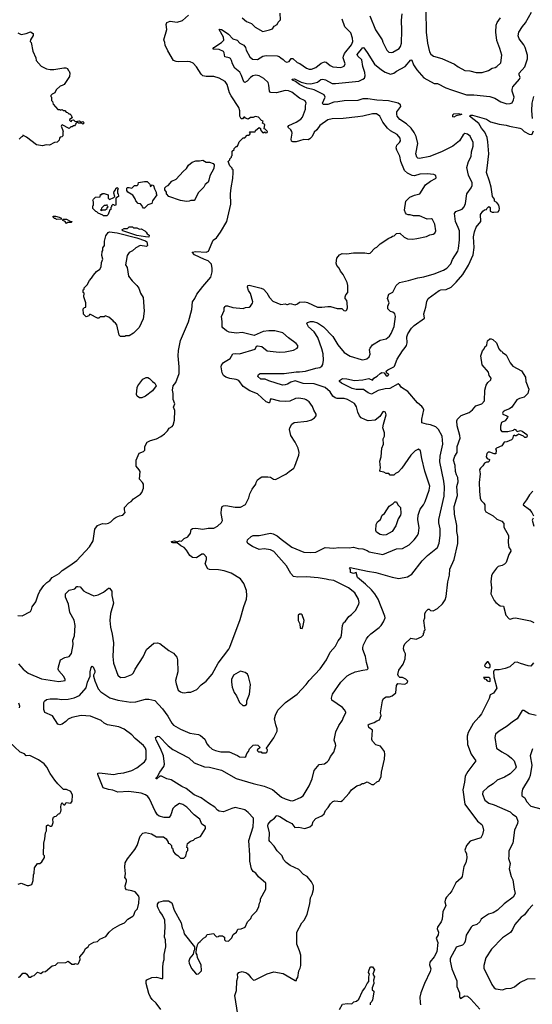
# Model space of a CAD drawing. Extents: x 1863118 to 1989590, y 394482 to 532474.
# Tile 57 of 215: x 1892978 to 1898962, y 450702 to 462200. Entities that reach past the tile are written whole.
import ezdxf

# ---------------------------------------------------------------- set-up
doc = ezdxf.new("R2010")
doc.units = 0

msp = doc.modelspace()

# ---------------------------------------------------------------- linework, layer by layer
at = {"layer": '0CON20XD'}
for points in [[(1893293, 455627), (1893328, 455652), (1893358, 455685), (1893437, 455733), (1893475, 455769), (1893565, 455825), (1893645, 455886), (1893792, 456045), (1893836, 456115), (1893855, 456250), (1893888, 456295), (1893945, 456318), (1893985, 456312), (1894015, 456322), (1894043, 456337), (1894080, 456375), (1894105, 456390), (1894143, 456407), (1894180, 456415), (1894210, 456445), (1894200, 456475), (1894200, 456505), (1894251, 456559), (1894280, 456575), (1894307, 456603), (1894389, 456661), (1894405, 456680), (1894422, 456728), (1894422, 456775), (1894412, 456795), (1894378, 456835), (1894383, 456925), (1894373, 456945), (1894338, 456985), (1894338, 457055), (1894371, 457139), (1894424, 457156), (1894435, 457168), (1894440, 457175), (1894440, 457215), (1894467, 457265), (1894505, 457287), (1894575, 457307), (1894625, 457332), (1894670, 457365), (1894705, 457400), (1894721, 457429), (1894759, 457451), (1894768, 457465), (1894786, 457525), (1894788, 457635), (1894772, 457675), (1894788, 457715), (1894768, 457765), (1894768, 457835), (1894760, 457875), (1894768, 457925), (1894802, 457965), (1894841, 458069), (1894841, 458145), (1894828, 458275), (1894832, 458338), (1894856, 458455), (1894950, 458670), (1894988, 458815), (1894997, 458905), (1895023, 458945), (1895044, 458995), (1895114, 459085), (1895210, 459195), (1895226, 459255), (1895226, 459296), (1895216, 459345), (1895176, 459385), (1895135, 459399), (1895020, 459455), (1894990, 459485), (1895035, 459492), (1895154, 459486), (1895183, 459497), (1895238, 459625), (1895276, 459654), (1895322, 459718), (1895395, 459842), (1895441, 460045), (1895440, 460165), (1895446, 460235), (1895467, 460345), (1895470, 460415), (1895470, 460445), (1895460, 460455), (1895460, 460465), (1895432, 460492), (1895410, 460545), (1895430, 460565), (1895430, 460575), (1895450, 460595), (1895450, 460605), (1895460, 460615), (1895460, 460665), (1895480, 460685), (1895480, 460695), (1895505, 460720), (1895515, 460720), (1895525, 460730), (1895540, 460775), (1895585, 460820), (1895605, 460820), (1895635, 460850), (1895655, 460850), (1895662, 460858), (1895670, 460865), (1895670, 460875), (1895660, 460885), (1895665, 460890), (1895725, 460890), (1895732, 460908), (1895775, 460940), (1895788, 460928), (1895790, 460915), (1895812, 460882), (1895825, 460880), (1895835, 460890), (1895845, 460880), (1895868, 460882), (1895870, 460895), (1895845, 460920), (1895830, 460925), (1895840, 460975), (1895812, 460992), (1895820, 461015), (1895802, 461022), (1895765, 461060), (1895725, 461070), (1895702, 461058), (1895673, 461057), (1895645, 461040), (1895612, 461052), (1895605, 461060), (1895595, 461060), (1895577, 461043), (1895564, 461044), (1895548, 461075), (1895548, 461135), (1895537, 461175), (1895445, 461310), (1895427, 461345), (1895401, 461445), (1895375, 461480), (1895306, 461516), (1895245, 461536), (1895155, 461537), (1895114, 461545), (1895095, 461564), (1895041, 461651), (1895001, 461691), (1894969, 461709), (1894935, 461712), (1894835, 461706), (1894805, 461711), (1894775, 461724), (1894706, 461835), (1894676, 461904), (1894674, 461934), (1894662, 461965), (1894694, 462085), (1894688, 462145), (1894694, 462166), (1894735, 462184), (1894815, 462170), (1894878, 462192), (1894949, 462251)], [(1895573, 462223), (1895627, 462177), (1895685, 462156), (1895725, 462111), (1895815, 462063), (1895895, 462080), (1895930, 462095), (1895950, 462125), (1895982, 462145), (1895995, 462170), (1896022, 462198), (1896018, 462275)], [(1897295, 458504), (1897316, 458535), (1897351, 458619), (1897364, 458735), (1897355, 458767), (1897335, 458784), (1897305, 458791), (1897277, 458825), (1897274, 458856), (1897290, 458895), (1897273, 458945), (1897287, 458993), (1897335, 459019), (1897373, 459097), (1897410, 459130), (1897515, 459153), (1897625, 459187), (1897695, 459197), (1897815, 459232), (1897925, 459274), (1897965, 459299), (1898010, 459350), (1898031, 459399), (1898093, 459497), (1898102, 459528), (1898112, 459628), (1898110, 459735), (1898098, 459775), (1898064, 459845), (1898054, 459936), (1898068, 459962), (1898141, 459989), (1898166, 460015), (1898183, 460055), (1898199, 460165), (1898246, 460235), (1898259, 460265), (1898258, 460295), (1898215, 460385), (1898197, 460473), (1898217, 460545), (1898249, 460601), (1898250, 460655), (1898272, 460725), (1898272, 460765), (1898235, 460838), (1898205, 460862), (1898175, 460871), (1898156, 460854), (1898110, 460785), (1898035, 460724), (1897909, 460659), (1897765, 460601), (1897645, 460581), (1897625, 460584), (1897615, 460594), (1897602, 460635), (1897624, 460755), (1897604, 460835), (1897583, 460883), (1897546, 460935), (1897494, 460984), (1897415, 461034), (1897385, 461075), (1897379, 461095), (1897381, 461125), (1897426, 461185), (1897422, 461205), (1897396, 461226), (1897283, 461253), (1897145, 461260), (1897043, 461277), (1896984, 461276), (1896925, 461255), (1896765, 461254), (1896690, 461240), (1896644, 461236), (1896575, 461210), (1896519, 461209), (1896512, 461225), (1896544, 461295), (1896533, 461323), (1896415, 461380), (1896335, 461399), (1896298, 461415), (1896243, 461445), (1896199, 461479), (1896162, 461495), (1896160, 461505), (1896185, 461509), (1896265, 461470), (1896325, 461455), (1896375, 461452), (1896455, 461472), (1896495, 461501), (1896515, 461506), (1896547, 461497), (1896625, 461456), (1896665, 461453), (1896935, 461482), (1896985, 461505), (1897001, 461519), (1897010, 461545), (1897006, 461584), (1896982, 461655), (1896971, 461731), (1896924, 461775), (1896916, 461795), (1896985, 461876), (1896995, 461871), (1897035, 461818), (1897120, 461680), (1897201, 461615), (1897245, 461588), (1897305, 461565), (1897345, 461574), (1897375, 461598), (1897477, 461655), (1897545, 461731), (1897555, 461727), (1897575, 461674), (1897612, 461615), (1897695, 461521), (1897815, 461454), (1897855, 461456), (1897953, 461403), (1898020, 461380), (1898192, 461322), (1898278, 461322), (1898465, 461304), (1898524, 461284), (1898595, 461242), (1898665, 461217), (1898705, 461221), (1898725, 461231), (1898744, 461265), (1898749, 461295), (1898727, 461365), (1898726, 461385), (1898734, 461415), (1898811, 461505), (1898819, 461525), (1898808, 461555), (1898809, 461575), (1898875, 461648), (1898905, 461742), (1898905, 461785), (1898877, 461877), (1898862, 461905), (1898808, 461975), (1898795, 462010), (1898804, 462055), (1898848, 462122), (1898883, 462165), (1898951, 462289)], [(1897064, 462245), (1897132, 462082), (1897208, 461965), (1897217, 461937), (1897265, 461843), (1897285, 461822), (1897315, 461816), (1897335, 461821), (1897406, 461865), (1897423, 461887), (1897433, 461925), (1897439, 462075), (1897433, 462195), (1897443, 462267)], [(1897717, 462313), (1897723, 462055), (1897739, 461925), (1897763, 461823), (1897779, 461799), (1897808, 461775), (1897905, 461748), (1898055, 461681), (1898095, 461651), (1898175, 461608), (1898234, 461604), (1898305, 461585), (1898375, 461585), (1898450, 461605), (1898495, 461634), (1898528, 461642), (1898548, 461655), (1898596, 461695), (1898606, 461785), (1898583, 461865), (1898546, 461956), (1898534, 462055), (1898539, 462135), (1898553, 462167), (1898590, 462220)], [(1895821, 458559), (1895715, 458514), (1895575, 458546), (1895510, 458540), (1895425, 458551), (1895392, 458565), (1895350, 458600), (1895343, 458613), (1895343, 458675), (1895334, 458735), (1895363, 458805), (1895366, 458835), (1895375, 458852), (1895385, 458860), (1895405, 458860), (1895465, 458840), (1895585, 458826), (1895615, 458839), (1895655, 458844), (1895674, 458856), (1895695, 458888), (1895698, 458905), (1895674, 459004), (1895649, 459039), (1895637, 459075), (1895642, 459095), (1895655, 459100), (1895795, 459066), (1895823, 459053), (1895862, 459012), (1895894, 458955), (1895934, 458914), (1896025, 458875), (1896075, 458881), (1896096, 458876), (1896105, 458873), (1896135, 458885), (1896195, 458872), (1896219, 458881), (1896245, 458902), (1896305, 458904), (1896337, 458897), (1896455, 458844), (1896505, 458842), (1896575, 458852), (1896605, 458850), (1896685, 458827), (1896737, 458827), (1896760, 458805), (1896785, 458800), (1896795, 458810), (1896803, 458835), (1896802, 458892), (1896795, 458922), (1896779, 458945), (1896776, 458965), (1896784, 458986), (1896810, 459015), (1896808, 459095), (1896800, 459130), (1896753, 459225), (1896724, 459264), (1896708, 459298), (1896678, 459328), (1896671, 459355), (1896678, 459415), (1896712, 459455), (1896742, 459468), (1896795, 459464), (1896875, 459476), (1897005, 459476), (1897055, 459470), (1897070, 459475), (1897125, 459532), (1897148, 459545), (1897185, 459582), (1897285, 459650), (1897315, 459662), (1897328, 459672), (1897350, 459675), (1897378, 459702), (1897415, 459708), (1897465, 459660), (1897505, 459642), (1897565, 459638), (1897613, 459643), (1897725, 459667), (1897765, 459687), (1897805, 459697), (1897825, 459708), (1897836, 459735), (1897825, 459812), (1897797, 459867), (1897785, 459876), (1897735, 459871), (1897645, 459911), (1897575, 459910), (1897535, 459922), (1897513, 459923), (1897495, 459930), (1897480, 459945), (1897470, 459975), (1897485, 460080), (1897533, 460127), (1897585, 460152), (1897650, 460165), (1897715, 460272), (1897774, 460316), (1897830, 460345), (1897838, 460355), (1897835, 460380), (1897813, 460393), (1897735, 460400), (1897650, 460395), (1897585, 460378), (1897561, 460381), (1897505, 460409), (1897470, 460440), (1897428, 460545), (1897417, 460607), (1897382, 460675), (1897374, 460705), (1897381, 460735), (1897412, 460765), (1897423, 460785), (1897420, 460815), (1897385, 460859), (1897305, 460903), (1897272, 460932), (1897218, 461005), (1897183, 461075), (1897141, 461100), (1897095, 461102), (1896985, 461074), (1896925, 461065), (1896755, 461046), (1896625, 461043), (1896575, 461032), (1896481, 460965), (1896446, 460914), (1896414, 460885), (1896391, 460835), (1896365, 460809), (1896345, 460799), (1896295, 460800), (1896245, 460786), (1896205, 460774), (1896165, 460773), (1896152, 460782), (1896145, 460805), (1896157, 460875), (1896155, 460895), (1896144, 460915), (1896106, 460946), (1896118, 460965), (1896206, 461005), (1896261, 461039), (1896280, 461060), (1896314, 461155), (1896314, 461195), (1896321, 461225), (1896311, 461251), (1896245, 461283), (1896154, 461354), (1896115, 461371), (1896075, 461373), (1895975, 461344), (1895905, 461351), (1895892, 461365), (1895888, 461435), (1895878, 461465), (1895827, 461515), (1895775, 461543), (1895735, 461551), (1895700, 461545), (1895674, 461526), (1895635, 461483), (1895605, 461466), (1895593, 461473), (1895568, 461548), (1895549, 461589), (1895489, 461635), (1895461, 461685), (1895452, 461722), (1895440, 461745), (1895425, 461756), (1895374, 461765), (1895364, 461814), (1895355, 461829), (1895305, 461850), (1895238, 461855), (1895237, 461865), (1895246, 461875), (1895335, 461934), (1895359, 461961), (1895357, 461995), (1895308, 462085), (1895311, 462089), (1895332, 462085), (1895375, 462060), (1895415, 462031), (1895464, 461975), (1895515, 461959), (1895546, 461926), (1895595, 461901), (1895614, 461875), (1895623, 461845), (1895666, 461765), (1895695, 461739), (1895752, 461735), (1895815, 461773), (1895855, 461783), (1895985, 461779), (1896005, 461772), (1896026, 461756), (1896055, 461737), (1896075, 461713), (1896095, 461704), (1896125, 461713), (1896145, 461746), (1896165, 461745), (1896215, 461702), (1896247, 461687), (1896325, 461633), (1896355, 461623), (1896385, 461624), (1896435, 461641), (1896498, 461692), (1896535, 461709), (1896555, 461705), (1896601, 461665), (1896635, 461649), (1896725, 461643), (1896764, 461656), (1896776, 461685), (1896755, 461755), (1896756, 461775), (1896771, 461805), (1896853, 461905), (1896865, 461945), (1896864, 461985), (1896842, 462045), (1896775, 462115), (1896742, 462205)], [(1892955, 462048), (1892995, 462028), (1893055, 462039), (1893105, 462057), (1893135, 462040), (1893137, 462015), (1893103, 461965), (1893102, 461945), (1893112, 461932), (1893133, 461833), (1893168, 461755), (1893172, 461725), (1893227, 461657), (1893290, 461625), (1893335, 461620), (1893375, 461620), (1893495, 461639), (1893516, 461636), (1893535, 461630), (1893542, 461612), (1893555, 461600), (1893562, 461575), (1893558, 461535), (1893496, 461444), (1893475, 461430), (1893450, 461425), (1893405, 461380), (1893390, 461345), (1893355, 461330), (1893340, 461315), (1893340, 461305), (1893350, 461295), (1893350, 461255), (1893360, 461245), (1893370, 461215), (1893425, 461150), (1893445, 461150), (1893455, 461142), (1893475, 461150), (1893485, 461140), (1893505, 461140), (1893522, 461122), (1893537, 461117), (1893552, 461102), (1893565, 461100), (1893580, 461085), (1893590, 461055), (1893560, 461035), (1893560, 461025), (1893570, 461015), (1893577, 461013), (1893592, 461028), (1893605, 461030), (1893625, 461010), (1893675, 461020), (1893695, 461000), (1893702, 461008), (1893715, 461010), (1893730, 460995), (1893715, 460980), (1893705, 460990), (1893665, 460990), (1893658, 460998), (1893645, 461000), (1893632, 460988), (1893630, 460975), (1893618, 460962), (1893605, 460960), (1893592, 460948), (1893573, 460947), (1893555, 460930), (1893475, 460973), (1893464, 460966), (1893461, 460955), (1893476, 460916), (1893487, 460895), (1893480, 460885), (1893480, 460845), (1893468, 460832), (1893452, 460828), (1893442, 460818), (1893440, 460795), (1893415, 460770), (1893383, 460767), (1893325, 460733), (1893285, 460738), (1893245, 460728), (1893175, 460740), (1893058, 460828), (1893015, 460850), (1893010, 460835), (1892995, 460830), (1892970, 460805)], [(1898962, 461045), (1898957, 461137), (1898961, 461225), (1898979, 461305)], [(1896256, 453116), (1896286, 453135), (1896355, 453255), (1896391, 453335), (1896416, 453434), (1896475, 453502), (1896535, 453512), (1896568, 453535), (1896588, 453555), (1896604, 453596), (1896646, 453645), (1896667, 453725), (1896666, 453745), (1896647, 453785), (1896667, 453885), (1896702, 453958), (1896745, 454022), (1896756, 454054), (1896786, 454105), (1896786, 454115), (1896771, 454141), (1896745, 454170), (1896620, 454255), (1896616, 454276), (1896629, 454325), (1896726, 454464), (1896802, 454538), (1896835, 454559), (1896895, 454584), (1896984, 454604), (1897035, 454611), (1897046, 454625), (1897026, 454695), (1897016, 454764), (1896983, 454845), (1896982, 454868), (1896991, 454899), (1897025, 454972), (1897045, 454996), (1897075, 455028), (1897175, 455101), (1897197, 455125), (1897225, 455169), (1897243, 455215), (1897240, 455235), (1897161, 455435), (1897124, 455495), (1897085, 455541), (1897015, 455609), (1896921, 455685), (1896905, 455745), (1896875, 455733), (1896841, 455745), (1896840, 455780), (1896828, 455795), (1896837, 455803), (1897038, 455762), (1897135, 455745), (1897325, 455690), (1897405, 455673), (1897505, 455696), (1897556, 455725), (1897675, 455879), (1897737, 455943), (1897855, 456038), (1897876, 456086), (1897885, 456175), (1897887, 456255), (1897871, 456325), (1897870, 456365), (1897931, 456635), (1897937, 456745), (1897929, 456811), (1897882, 457038), (1897888, 457105), (1897916, 457245), (1897910, 457335), (1897868, 457415), (1897835, 457444), (1897775, 457470), (1897725, 457476), (1897674, 457494), (1897674, 457534), (1897694, 457645), (1897689, 457665), (1897674, 457685), (1897622, 457725), (1897507, 457857), (1897435, 457905), (1897415, 457932), (1897395, 457948), (1897300, 457895), (1897245, 457889), (1897162, 457868), (1897085, 457827), (1897045, 457842), (1896991, 457881), (1896905, 457880), (1896858, 457895), (1896733, 457955), (1896712, 457975), (1896712, 457985), (1896745, 458010), (1896796, 458006), (1896885, 457986), (1896985, 457993), (1897055, 458009), (1897095, 457990), (1897112, 458015), (1897152, 458038), (1897185, 458070), (1897205, 458079), (1897233, 458075), (1897255, 458040), (1897275, 458040), (1897288, 458055), (1897280, 458065), (1897262, 458072), (1897257, 458095), (1897275, 458112), (1897345, 458146), (1897352, 458155), (1897385, 458235), (1897446, 458335), (1897479, 458371), (1897492, 458395), (1897499, 458425), (1897498, 458495), (1897509, 458531), (1897551, 458599), (1897581, 458629), (1897704, 458715), (1897697, 458765), (1897719, 458845), (1897729, 458911), (1897745, 458943), (1897875, 459038), (1897895, 459045), (1897955, 459048), (1898015, 459078), (1898074, 459135), (1898151, 459225), (1898218, 459335), (1898273, 459455), (1898282, 459538), (1898277, 459665), (1898286, 459724), (1898305, 459779), (1898359, 459845), (1898358, 459925), (1898384, 459966), (1898405, 459980), (1898428, 459982), (1898430, 459995), (1898455, 460018), (1898470, 460005), (1898470, 459965), (1898493, 459953), (1898512, 459952), (1898565, 459958), (1898575, 459970), (1898578, 459995), (1898570, 460035), (1898546, 460066), (1898522, 460082), (1898520, 460105), (1898498, 460135), (1898482, 460245), (1898463, 460315), (1898425, 460415), (1898435, 460465), (1898453, 460635), (1898444, 460775), (1898435, 460825), (1898407, 460887), (1898368, 460935), (1898336, 460986), (1898230, 461075), (1898245, 461085), (1898265, 461085), (1898425, 461040), (1898475, 461009), (1898575, 460981), (1898658, 460968), (1898696, 460956), (1898815, 460934), (1898835, 460924), (1898865, 460894), (1898925, 460862), (1898955, 460860), (1898960, 460865), (1898976, 460904)], [(1898045, 461063), (1898034, 461065), (1898035, 461090), (1898045, 461102), (1898095, 461103), (1898138, 461095), (1898125, 461088), (1898072, 461078), (1898045, 461063)], [(1894925, 460078), (1894855, 460090), (1894720, 460135), (1894690, 460165), (1894690, 460185), (1894672, 460215), (1894673, 460237), (1894690, 460255), (1894710, 460265), (1894754, 460316), (1894805, 460338), (1894885, 460428), (1894925, 460462), (1894948, 460502), (1894992, 460535), (1895035, 460553), (1895075, 460552), (1895115, 460560), (1895155, 460537), (1895195, 460536), (1895235, 460520), (1895248, 460505), (1895246, 460464), (1895197, 460375), (1895187, 460325), (1895176, 460304), (1895142, 460275), (1895128, 460245), (1895061, 460179), (1895028, 460105), (1895015, 460090), (1894975, 460090), (1894955, 460082), (1894925, 460078)], [(1894435, 460000), (1894425, 460000), (1894410, 460015), (1894408, 460028), (1894388, 460048), (1894362, 460052), (1894333, 460083), (1894327, 460107), (1894299, 460149), (1894240, 460185), (1894228, 460205), (1894228, 460232), (1894235, 460240), (1894255, 460242), (1894287, 460233), (1894318, 460262), (1894348, 460262), (1894360, 460275), (1894365, 460300), (1894435, 460312), (1894465, 460310), (1894498, 460278), (1894505, 460250), (1894525, 460270), (1894540, 460265), (1894550, 460225), (1894570, 460185), (1894570, 460165), (1894580, 460155), (1894530, 460085), (1894520, 460055), (1894475, 460038), (1894435, 460000)], [(1893995, 459910), (1893955, 459910), (1893948, 459918), (1893895, 459940), (1893877, 459957), (1893865, 459960), (1893830, 459995), (1893830, 460025), (1893840, 460035), (1893840, 460075), (1893833, 460087), (1893840, 460105), (1893862, 460128), (1893918, 460132), (1893922, 460158), (1893935, 460160), (1893945, 460170), (1893965, 460170), (1894010, 460155), (1894010, 460115), (1894025, 460100), (1894078, 460122), (1894090, 460135), (1894078, 460175), (1894080, 460195), (1894098, 460212), (1894102, 460228), (1894115, 460240), (1894130, 460225), (1894120, 460215), (1894120, 460175), (1894127, 460167), (1894130, 460135), (1894100, 460115), (1894100, 460035), (1894085, 460030), (1894078, 460038), (1894065, 460040), (1894050, 460025), (1894050, 460015), (1894040, 460005), (1894040, 459985), (1894032, 459978), (1894010, 459925), (1893995, 459910)], [(1893935, 459970), (1893945, 459980), (1893975, 459980), (1894000, 459995), (1894000, 460005), (1894010, 460015), (1894002, 460022), (1893998, 460038), (1893985, 460030), (1893965, 460030), (1893932, 459998), (1893930, 459985), (1893920, 459975), (1893935, 459970)], [(1893408, 459868), (1893395, 459880), (1893385, 459880), (1893370, 459895), (1893370, 459905), (1893395, 459906), (1893440, 459895), (1893460, 459885), (1893470, 459875), (1893465, 459870), (1893408, 459868)], [(1893525, 459820), (1893510, 459845), (1893480, 459855), (1893485, 459870), (1893525, 459869), (1893568, 459848), (1893590, 459845), (1893577, 459833), (1893535, 459830), (1893525, 459820)], [(1894205, 458500), (1894155, 458500), (1894140, 458515), (1894110, 458635), (1894097, 458657), (1894075, 458670), (1894070, 458685), (1894020, 458725), (1893975, 458740), (1893965, 458730), (1893918, 458732), (1893900, 458715), (1893887, 458713), (1893805, 458758), (1893792, 458758), (1893785, 458740), (1893755, 458732), (1893722, 458762), (1893720, 458825), (1893735, 458840), (1893748, 458842), (1893750, 458865), (1893748, 458895), (1893728, 458965), (1893730, 459005), (1893720, 459015), (1893720, 459045), (1893730, 459055), (1893732, 459068), (1893765, 459102), (1893792, 459155), (1893818, 459182), (1893838, 459215), (1893875, 459258), (1893913, 459287), (1893928, 459315), (1893932, 459365), (1893948, 459405), (1893938, 459445), (1893940, 459495), (1893947, 459503), (1893950, 459535), (1893968, 459565), (1893968, 459615), (1893982, 459675), (1894010, 459715), (1894025, 459722), (1894115, 459712), (1894345, 459651), (1894448, 459618), (1894462, 459605), (1894468, 459565), (1894457, 459553), (1894385, 459562), (1894334, 459536), (1894295, 459502), (1894257, 459483), (1894233, 459447), (1894222, 459382), (1894213, 459337), (1894232, 459305), (1894248, 459205), (1894291, 459151), (1894345, 459098), (1894368, 459065), (1894390, 459005), (1894418, 458955), (1894431, 458795), (1894418, 458705), (1894373, 458607), (1894305, 458538), (1894255, 458510), (1894215, 458510), (1894205, 458500)], [(1894485, 459662), (1894445, 459663), (1894345, 459681), (1894180, 459735), (1894170, 459745), (1894198, 459762), (1894235, 459760), (1894255, 459780), (1894295, 459780), (1894305, 459770), (1894345, 459768), (1894375, 459752), (1894397, 459757), (1894440, 459735), (1894455, 459720), (1894465, 459700), (1894488, 459685), (1894485, 459662)], [(1892962, 451018), (1892978, 451022), (1893015, 451067), (1893044, 451064), (1893063, 451053), (1893085, 451020), (1893105, 451020), (1893118, 451032), (1893145, 451037), (1893185, 451078), (1893225, 451062), (1893248, 451082), (1893280, 451085), (1893355, 451152), (1893395, 451160), (1893425, 451187), (1893515, 451190), (1893545, 451208), (1893585, 451172), (1893615, 451172), (1893625, 451180), (1893655, 451172), (1893665, 451178), (1893684, 451225), (1893680, 451255), (1893725, 451310), (1893746, 451354), (1893776, 451374), (1893790, 451395), (1893842, 451428), (1893885, 451437), (1893915, 451463), (1893982, 451495), (1894024, 451546), (1894067, 451585), (1894145, 451630), (1894202, 451655), (1894242, 451695), (1894299, 451731), (1894310, 451745), (1894325, 451790), (1894352, 451818), (1894368, 451882), (1894374, 451945), (1894369, 451965), (1894327, 452015), (1894285, 452029), (1894225, 452038), (1894212, 452055), (1894209, 452085), (1894223, 452135), (1894223, 452155), (1894222, 452165), (1894204, 452185), (1894214, 452225), (1894204, 452304), (1894211, 452355), (1894235, 452402), (1894320, 452510), (1894349, 452555), (1894384, 452665), (1894415, 452702), (1894445, 452707), (1894515, 452693), (1894575, 452658), (1894657, 452657), (1894688, 452635), (1894710, 452595), (1894710, 452585), (1894725, 452580), (1894750, 452555), (1894750, 452535), (1894760, 452525), (1894773, 452483), (1894791, 452461), (1894825, 452440), (1894855, 452410), (1894895, 452410), (1894918, 452432), (1894930, 452485), (1894942, 452498), (1894940, 452525), (1894930, 452535), (1894935, 452580), (1894973, 452607), (1895005, 452620), (1895025, 452640), (1895089, 452661), (1895147, 452755), (1895145, 452778), (1895104, 452804), (1895082, 452865), (1895015, 452914), (1894930, 453005), (1894884, 453035), (1894845, 453047), (1894787, 453013), (1894765, 452990), (1894741, 452915), (1894722, 452885), (1894665, 452884), (1894605, 452899), (1894586, 452916), (1894558, 452958), (1894493, 453103), (1894475, 453127), (1894445, 453149), (1894396, 453166), (1894253, 453187), (1894125, 453181), (1894064, 453204), (1894015, 453210), (1893951, 453231), (1893890, 453385), (1893890, 453400), (1893906, 453404), (1894076, 453386), (1894125, 453398), (1894195, 453405), (1894285, 453434), (1894346, 453464), (1894436, 453535), (1894454, 453565), (1894453, 453667), (1894448, 453695), (1894425, 453726), (1894325, 453807), (1894285, 453848), (1894196, 453915), (1894135, 453942), (1894003, 453965), (1893965, 453984), (1893927, 454017), (1893805, 454067), (1893695, 454076), (1893585, 454051), (1893545, 454032), (1893517, 454003), (1893475, 453972), (1893445, 453966), (1893425, 453975), (1893359, 454069), (1893271, 454111), (1893261, 454145), (1893261, 454225), (1893267, 454243), (1893289, 454261), (1893335, 454269), (1893418, 454268), (1893465, 454261), (1893545, 454266), (1893615, 454281), (1893675, 454309), (1893754, 454396), (1893769, 454465), (1893802, 454535), (1893799, 454585), (1893811, 454635), (1893825, 454650), (1893835, 454643), (1893855, 454595), (1893855, 454575), (1893839, 454545), (1893840, 454535), (1893855, 454479), (1893894, 454385), (1893925, 454352), (1894031, 454281), (1894125, 454255), (1894275, 454229), (1894335, 454236), (1894445, 454264), (1894485, 454264), (1894555, 454250), (1894645, 454152), (1894708, 454068), (1894754, 453985), (1894775, 453962), (1894855, 453915), (1894965, 453868), (1895065, 453852), (1895090, 453840), (1895139, 453799), (1895164, 453745), (1895186, 453715), (1895225, 453682), (1895265, 453665), (1895325, 453651), (1895425, 453649), (1895519, 453609), (1895545, 453592), (1895605, 453587), (1895618, 453595), (1895628, 453632), (1895650, 453655), (1895660, 453685), (1895680, 453705), (1895705, 453728), (1895725, 453732), (1895757, 453727), (1895780, 453705), (1895778, 453692), (1895750, 453675), (1895752, 453662), (1895765, 453650), (1895795, 453650), (1895805, 453640), (1895855, 453640), (1895868, 453652), (1895870, 453675), (1895862, 453682), (1895860, 453695), (1895946, 453814), (1895985, 453890), (1895985, 453920), (1895966, 453965), (1895954, 454035), (1895963, 454077), (1895992, 454138), (1896079, 454225), (1896218, 454322), (1896321, 454435), (1896355, 454483), (1896485, 454620), (1896558, 454725), (1896601, 454815), (1896664, 454886), (1896695, 454947), (1896726, 454984), (1896734, 455014), (1896746, 455125), (1896757, 455155), (1896782, 455178), (1896819, 455231), (1896853, 455255), (1896898, 455302), (1896937, 455373), (1896941, 455395), (1896932, 455435), (1896889, 455509), (1896815, 455566), (1896645, 455652), (1896585, 455658), (1896555, 455668), (1896463, 455683), (1896325, 455695), (1896225, 455690), (1896175, 455699), (1896142, 455732), (1896092, 455822), (1895945, 455988), (1895905, 456011), (1895831, 456021), (1895775, 456012), (1895695, 456050), (1895640, 456085), (1895634, 456104), (1895639, 456125), (1895681, 456165), (1895705, 456178), (1895775, 456176), (1895905, 456203), (1895936, 456196), (1895985, 456173), (1896032, 456132), (1896155, 456042), (1896295, 455981), (1896373, 455977), (1896435, 455984), (1896545, 456036), (1896645, 456027), (1896705, 456036), (1896825, 456033), (1896875, 456040), (1896930, 456025), (1896985, 456020), (1897035, 456002), (1897056, 455986), (1897217, 455953), (1897375, 456020), (1897445, 456026), (1897525, 456068), (1897584, 456125), (1897623, 456177), (1897633, 456205), (1897639, 456265), (1897626, 456365), (1897630, 456415), (1897654, 456485), (1897691, 456535), (1897710, 456575), (1897759, 456705), (1897764, 456754), (1897707, 456927), (1897671, 457075), (1897658, 457165), (1897635, 457184), (1897595, 457164), (1897545, 457114), (1897437, 456963), (1897395, 456918), (1897365, 456902), (1897347, 456883), (1897303, 456883), (1897285, 456900), (1897255, 456902), (1897227, 456917), (1897190, 456925), (1897182, 456935), (1897188, 456965), (1897182, 457045), (1897197, 457095), (1897204, 457195), (1897223, 457245), (1897222, 457305), (1897237, 457337), (1897236, 457376), (1897218, 457435), (1897224, 457476), (1897257, 457585), (1897248, 457615), (1897226, 457626), (1897215, 457622), (1897183, 457567), (1897127, 457523), (1897045, 457516), (1897015, 457526), (1896965, 457552), (1896946, 457576), (1896925, 457617), (1896909, 457679), (1896885, 457719), (1896805, 457765), (1896765, 457775), (1896685, 457777), (1896659, 457785), (1896635, 457804), (1896603, 457853), (1896545, 457905), (1896415, 457946), (1896285, 457953), (1896195, 457984), (1896142, 457968), (1896105, 457944), (1896075, 457935), (1896045, 457934), (1895885, 457981), (1895845, 458001), (1895793, 458003), (1895756, 458035), (1895764, 458055), (1895785, 458067), (1896065, 458067), (1896205, 458088), (1896245, 458086), (1896315, 458094), (1896435, 458130), (1896482, 458138), (1896506, 458154), (1896516, 458174), (1896525, 458225), (1896519, 458299), (1896506, 458356), (1896458, 458488), (1896415, 458555), (1896351, 458615), (1896333, 458645), (1896330, 458655), (1896337, 458663), (1896374, 458676), (1896405, 458674), (1896455, 458659), (1896525, 458615), (1896635, 458501), (1896693, 458403), (1896765, 458314), (1896835, 458269), (1896965, 458230), (1896985, 458229), (1897029, 458241), (1897057, 458263), (1897068, 458295), (1897063, 458347), (1897068, 458365), (1897096, 458404), (1897185, 458456), (1897255, 458473), (1897295, 458504)], [(1892965, 454678), (1893019, 454615), (1893075, 454568), (1893232, 454502), (1893435, 454473), (1893508, 454485), (1893510, 454495), (1893495, 454530), (1893433, 454595), (1893426, 454616), (1893429, 454645), (1893454, 454726), (1893505, 454751), (1893555, 454764), (1893582, 454798), (1893604, 454905), (1893600, 454955), (1893618, 455005), (1893624, 455125), (1893615, 455188), (1893565, 455278), (1893546, 455376), (1893513, 455455), (1893513, 455495), (1893555, 455540), (1893620, 455555), (1893645, 455580), (1893657, 455583), (1893685, 455576), (1893722, 455532), (1893748, 455515), (1893845, 455474), (1893895, 455484), (1893956, 455514), (1894015, 455560), (1894025, 455560), (1894052, 455525), (1894052, 455475), (1894073, 455385), (1894038, 455265), (1894032, 455185), (1894039, 455105), (1894059, 455025), (1894074, 454925), (1894067, 454765), (1894072, 454685), (1894124, 454545), (1894155, 454520), (1894208, 454522), (1894285, 454554), (1894305, 454573), (1894324, 454616), (1894420, 454760), (1894460, 454845), (1894545, 454918), (1894585, 454922), (1894615, 454916), (1894720, 454835), (1894775, 454804), (1894811, 454755), (1894819, 454725), (1894822, 454585), (1894797, 454485), (1894803, 454445), (1894829, 454369), (1894855, 454350), (1894874, 454344), (1894905, 454340), (1894935, 454348), (1894975, 454347), (1895045, 454380), (1895097, 454433), (1895154, 454475), (1895225, 454559), (1895296, 454685), (1895420, 454850), (1895431, 454871), (1895553, 455195), (1895595, 455348), (1895626, 455435), (1895631, 455475), (1895624, 455535), (1895596, 455616), (1895555, 455671), (1895446, 455736), (1895363, 455763), (1895300, 455775), (1895195, 455780), (1895175, 455788), (1895143, 455845), (1895160, 455895), (1895159, 455925), (1895129, 455959), (1895105, 455959), (1895043, 455917), (1894995, 455919), (1894962, 455942), (1894926, 456005), (1894897, 456037), (1894859, 456055), (1894815, 456090), (1894765, 456092), (1894752, 456095), (1894750, 456105), (1894765, 456111), (1894785, 456114), (1894815, 456102), (1894844, 456114), (1894865, 456110), (1894898, 456142), (1894940, 456160), (1894970, 456205), (1894980, 456245), (1894995, 456260), (1895035, 456261), (1895115, 456249), (1895177, 456263), (1895245, 456262), (1895285, 456286), (1895335, 456327), (1895345, 456350), (1895331, 456435), (1895333, 456487), (1895341, 456515), (1895355, 456524), (1895385, 456526), (1895495, 456506), (1895555, 456506), (1895615, 456537), (1895654, 456616), (1895666, 456664), (1895692, 456718), (1895733, 456775), (1895737, 456795), (1895753, 456825), (1895795, 456858), (1895805, 456862), (1895875, 456862), (1895906, 456856), (1895940, 456835), (1895965, 456830), (1896085, 456891), (1896125, 456924), (1896176, 456964), (1896189, 456985), (1896236, 457115), (1896242, 457145), (1896228, 457195), (1896195, 457268), (1896144, 457345), (1896127, 457415), (1896130, 457435), (1896153, 457475), (1896182, 457498), (1896335, 457510), (1896384, 457526), (1896419, 457551), (1896438, 457575), (1896438, 457595), (1896410, 457640), (1896396, 457685), (1896357, 457737), (1896321, 457761), (1896305, 457770), (1896235, 457781), (1896198, 457775), (1896130, 457745), (1896075, 457740), (1896015, 457744), (1895909, 457771), (1895900, 457760), (1895894, 457726), (1895885, 457724), (1895855, 457737), (1895755, 457832), (1895666, 457865), (1895586, 457915), (1895535, 457987), (1895505, 458000), (1895431, 458011), (1895385, 458024), (1895356, 458046), (1895342, 458075), (1895331, 458145), (1895333, 458167), (1895355, 458196), (1895436, 458245), (1895465, 458297), (1895495, 458302), (1895545, 458299), (1895725, 458352), (1895744, 458386), (1895755, 458392), (1895805, 458383), (1895865, 458334), (1896005, 458319), (1896075, 458322), (1896175, 458341), (1896215, 458363), (1896223, 458375), (1896223, 458395), (1896205, 458420), (1896115, 458486), (1896050, 458545), (1895955, 458567), (1895885, 458567), (1895821, 458559)], [(1895524, 450585), (1895488, 450805), (1895507, 450865), (1895511, 450975), (1895523, 451017), (1895522, 451055), (1895535, 451072), (1895575, 451084), (1895625, 451068), (1895645, 451054), (1895675, 451014), (1895706, 450986), (1895725, 450989), (1895865, 451059), (1895945, 451080), (1896055, 451063), (1896195, 450980), (1896210, 450980), (1896210, 450995), (1896226, 451014), (1896237, 451093), (1896252, 451125), (1896258, 451155), (1896258, 451275), (1896245, 451328), (1896214, 451405), (1896212, 451545), (1896272, 451655), (1896303, 451687), (1896332, 451755), (1896364, 451875), (1896373, 451945), (1896392, 451985), (1896406, 452044), (1896406, 452085), (1896385, 452133), (1896333, 452193), (1896290, 452220), (1896235, 452276), (1896135, 452324), (1896087, 452357), (1896059, 452395), (1896041, 452435), (1895983, 452495), (1895950, 452550), (1895896, 452605), (1895890, 452615), (1895892, 452705), (1895876, 452785), (1895878, 452805), (1895911, 452845), (1895953, 452875), (1895975, 452903), (1895985, 452906), (1896016, 452896), (1896099, 452839), (1896155, 452814), (1896190, 452765), (1896235, 452770), (1896305, 452754), (1896364, 452776), (1896391, 452799), (1896405, 452838), (1896435, 452873), (1896506, 452904), (1896532, 452925), (1896547, 452965), (1896580, 453000), (1896604, 453045), (1896635, 453070), (1896655, 453077), (1896725, 453072), (1896745, 453082), (1896823, 453167), (1896850, 453205), (1896915, 453254), (1896954, 453266), (1896975, 453282), (1896995, 453282), (1897035, 453300), (1897088, 453268), (1897112, 453268), (1897145, 453300), (1897175, 453310), (1897199, 453361), (1897200, 453415), (1897238, 453565), (1897242, 453625), (1897237, 453655), (1897188, 453715), (1897135, 453734), (1897097, 453775), (1897087, 453795), (1897097, 453905), (1897054, 453934), (1897047, 453965), (1897058, 453975), (1897115, 453993), (1897145, 454012), (1897177, 454023), (1897196, 454074), (1897190, 454105), (1897212, 454248), (1897223, 454275), (1897255, 454294), (1897296, 454294), (1897326, 454304), (1897369, 454341), (1897376, 454425), (1897392, 454448), (1897475, 454440), (1897502, 454455), (1897508, 454475), (1897485, 454498), (1897445, 454520), (1897415, 454520), (1897400, 454535), (1897393, 454555), (1897404, 454605), (1897453, 454675), (1897477, 454735), (1897483, 454795), (1897467, 454825), (1897459, 454855), (1897461, 454885), (1897475, 454912), (1897544, 454976), (1897605, 454968), (1897670, 454995), (1897690, 455015), (1897690, 455035), (1897698, 455042), (1897700, 455065), (1897710, 455075), (1897708, 455098), (1897694, 455185), (1897707, 455215), (1897708, 455265), (1897722, 455295), (1897745, 455316), (1897756, 455316), (1897775, 455301), (1897805, 455298), (1897855, 455326), (1897913, 455377), (1897943, 455427), (1897956, 455465), (1897976, 455634), (1897996, 455715), (1897999, 455785), (1898050, 455895), (1898092, 456085), (1898093, 456165), (1898081, 456225), (1898081, 456295), (1898054, 456425), (1898048, 456515), (1898089, 456645), (1898082, 456748), (1898098, 456802), (1898093, 456855), (1898075, 456886), (1898065, 456925), (1898060, 456995), (1898043, 457055), (1898059, 457105), (1898084, 457145), (1898086, 457215), (1898118, 457315), (1898116, 457346), (1898083, 457457), (1898081, 457515), (1898089, 457535), (1898131, 457579), (1898225, 457614), (1898265, 457646), (1898301, 457689), (1898372, 457715), (1898405, 457748), (1898408, 457875), (1898424, 457934), (1898444, 457965), (1898478, 457995), (1898482, 458015), (1898457, 458045), (1898452, 458085), (1898375, 458170), (1898361, 458275), (1898380, 458335), (1898398, 458355), (1898410, 458385), (1898425, 458390), (1898432, 458405), (1898439, 458451), (1898465, 458472), (1898482, 458472), (1898500, 458465), (1898545, 458428), (1898570, 458355), (1898590, 458335), (1898605, 458330), (1898614, 458314), (1898655, 458288), (1898705, 458192), (1898733, 458155), (1898835, 458099), (1898881, 458025), (1898886, 457976), (1898920, 457885), (1898910, 457835), (1898865, 457791), (1898813, 457777), (1898780, 457760), (1898722, 457675), (1898695, 457654), (1898645, 457635), (1898621, 457619), (1898614, 457605), (1898618, 457595), (1898666, 457575), (1898676, 457565), (1898674, 457555), (1898645, 457516), (1898602, 457495), (1898590, 457455), (1898591, 457411), (1898605, 457390), (1898675, 457392), (1898742, 457408), (1898755, 457420), (1898770, 457415), (1898770, 457405), (1898785, 457390), (1898825, 457402), (1898845, 457397), (1898898, 457358), (1898903, 457337), (1898895, 457320), (1898875, 457320), (1898860, 457335), (1898805, 457360), (1898792, 457352), (1898775, 457342), (1898762, 457342), (1898755, 457350), (1898740, 457335), (1898730, 457305), (1898720, 457295), (1898665, 457272), (1898633, 457267), (1898606, 457224), (1898542, 457198), (1898532, 457185), (1898540, 457175), (1898535, 457130), (1898515, 457130), (1898465, 457150), (1898445, 457150), (1898432, 457135), (1898423, 457095), (1898434, 457074), (1898460, 457065), (1898458, 457045), (1898445, 457032), (1898425, 457032), (1898405, 457020), (1898385, 456990), (1898356, 456964), (1898346, 456945), (1898352, 456895), (1898342, 456795), (1898344, 456695), (1898354, 456614), (1898363, 456585), (1898396, 456556), (1898409, 456535), (1898409, 456475), (1898420, 456455), (1898505, 456406), (1898546, 456366), (1898606, 456346), (1898630, 456315), (1898629, 456275), (1898684, 456175), (1898678, 456095), (1898688, 456035), (1898707, 456015), (1898710, 455995), (1898687, 455955), (1898655, 455860), (1898638, 455842), (1898610, 455825), (1898565, 455813), (1898544, 455796), (1898497, 455733), (1898484, 455706), (1898479, 455635), (1898484, 455565), (1898476, 455495), (1898516, 455416), (1898534, 455394), (1898585, 455356), (1898625, 455352), (1898653, 455245), (1898692, 455205), (1898705, 455201), (1898737, 455213), (1898765, 455214), (1898940, 455180), (1898979, 455159)], [(1894405, 457783), (1894375, 457784), (1894350, 457805), (1894342, 457825), (1894350, 457905), (1894358, 457925), (1894415, 458002), (1894455, 458022), (1894475, 458022), (1894495, 458012), (1894530, 457975), (1894556, 457956), (1894570, 457925), (1894527, 457865), (1894447, 457805), (1894405, 457783)], [(1898966, 456694), (1898929, 456651), (1898895, 456593), (1898857, 456545), (1898856, 456535), (1898930, 456480), (1898957, 456445), (1898974, 456405)], [(1897225, 456180), (1897185, 456188), (1897144, 456214), (1897137, 456235), (1897140, 456305), (1897153, 456335), (1897188, 456365), (1897210, 456415), (1897236, 456434), (1897291, 456519), (1897339, 456551), (1897355, 456570), (1897375, 456570), (1897390, 456535), (1897422, 456502), (1897427, 456435), (1897422, 456415), (1897395, 456370), (1897370, 456290), (1897327, 456225), (1897255, 456183), (1897225, 456180)], [(1898972, 456378), (1898961, 456355), (1898979, 456285)], [(1892955, 455242), (1893005, 455240), (1893105, 455290), (1893117, 455313), (1893122, 455345), (1893166, 455404), (1893194, 455485), (1893214, 455526), (1893258, 455592), (1893293, 455627)], [(1896275, 455090), (1896288, 455125), (1896298, 455185), (1896275, 455250), (1896265, 455260), (1896245, 455260), (1896230, 455245), (1896230, 455185), (1896248, 455145), (1896250, 455095), (1896275, 455090)], [(1898975, 454688), (1898945, 454652), (1898915, 454653), (1898825, 454683), (1898786, 454696), (1898755, 454694), (1898698, 454645), (1898646, 454624), (1898575, 454607), (1898523, 454607), (1898512, 454598), (1898508, 454585), (1898512, 454525), (1898547, 454393), (1898508, 454335), (1898468, 454315), (1898458, 454275), (1898367, 454095), (1898339, 454055), (1898270, 453980), (1898213, 453877), (1898203, 453835), (1898204, 453735), (1898246, 453625), (1898302, 453545), (1898208, 453422), (1898179, 453365), (1898172, 453295), (1898151, 453205), (1898175, 453038), (1898322, 452842), (1898372, 452802), (1898381, 452785), (1898390, 452735), (1898382, 452685), (1898361, 452645), (1898235, 452606), (1898192, 452555), (1898174, 452504), (1898195, 452458), (1898197, 452413), (1898184, 452356), (1898163, 452313), (1898142, 452195), (1898132, 452175), (1898070, 452120), (1898023, 452027), (1898000, 451995), (1897959, 451955), (1897948, 451935), (1897939, 451899), (1897954, 451855), (1897919, 451781), (1897911, 451695), (1897896, 451664), (1897854, 451605), (1897852, 451585), (1897868, 451545), (1897862, 451512), (1897840, 451475), (1897859, 451425), (1897847, 451315), (1897815, 451255), (1897764, 451195), (1897760, 451165), (1897776, 451115), (1897771, 451085), (1897704, 450945), (1897661, 450835), (1897649, 450785), (1897651, 450725), (1897658, 450698)], [(1898455, 454632), (1898468, 454642), (1898468, 454665), (1898455, 454690), (1898445, 454700), (1898435, 454700), (1898410, 454675), (1898403, 454653), (1898418, 454638), (1898455, 454632)], [(1895605, 454191), (1895625, 454203), (1895631, 454215), (1895631, 454245), (1895659, 454325), (1895672, 454435), (1895650, 454530), (1895636, 454556), (1895608, 454578), (1895555, 454592), (1895473, 454545), (1895451, 454495), (1895449, 454465), (1895459, 454405), (1895480, 454345), (1895509, 454305), (1895542, 454225), (1895581, 454191), (1895605, 454191)], [(1898465, 454470), (1898470, 454475), (1898470, 454505), (1898458, 454518), (1898392, 454518), (1898402, 454502), (1898418, 454498), (1898435, 454480), (1898465, 454470)], [(1892977, 454165), (1892980, 454185), (1892967, 454217)], [(1899005, 454074), (1898926, 454096), (1898862, 454132), (1898845, 454132), (1898783, 454035), (1898730, 454000), (1898670, 453950), (1898575, 453893), (1898532, 453855), (1898526, 453816), (1898544, 453694), (1898605, 453650), (1898675, 453613), (1898719, 453575), (1898748, 453545), (1898772, 453475), (1898764, 453456), (1898705, 453394), (1898637, 453355), (1898551, 453320), (1898505, 453276), (1898441, 453239), (1898384, 453185), (1898381, 453155), (1898409, 453085), (1898455, 453051), (1898515, 453033), (1898705, 452950), (1898732, 452922), (1898774, 452895), (1898792, 452842), (1898790, 452815), (1898754, 452735), (1898734, 452585), (1898687, 452495), (1898689, 452435), (1898682, 452405), (1898702, 452345), (1898690, 452285), (1898714, 452195), (1898736, 452156), (1898748, 452045), (1898762, 451995), (1898739, 451955), (1898635, 451876), (1898555, 451802), (1898505, 451769), (1898452, 451755), (1898380, 451710), (1898363, 451695), (1898351, 451665), (1898315, 451633), (1898265, 451617), (1898248, 451605), (1898191, 451509), (1898176, 451435), (1898162, 451408), (1898145, 451391), (1898085, 451375), (1898071, 451365), (1898001, 451239), (1898002, 451205), (1898023, 451115), (1898081, 450975), (1898082, 450912), (1898113, 450835), (1898110, 450795), (1898115, 450780), (1898125, 450772), (1898175, 450803), (1898205, 450796), (1898245, 450762), (1898350, 450645)], [(1894625, 450642), (1894570, 450715), (1894525, 450757), (1894504, 450785), (1894485, 450830), (1894453, 450945), (1894453, 450975), (1894461, 450989), (1894520, 451015), (1894575, 451020), (1894635, 451002), (1894650, 451005), (1894647, 451127), (1894653, 451187), (1894666, 451225), (1894663, 451285), (1894684, 451375), (1894678, 451455), (1894668, 451488), (1894675, 451605), (1894674, 451685), (1894645, 451745), (1894615, 451785), (1894594, 451825), (1894586, 451845), (1894588, 451872), (1894604, 451896), (1894655, 451911), (1894715, 451909), (1894755, 451889), (1894782, 451802), (1894864, 451655), (1894874, 451595), (1894889, 451565), (1894899, 451525), (1895020, 451375), (1895020, 451335), (1895010, 451325), (1895002, 451288), (1894965, 451242), (1894951, 451205), (1894955, 451182), (1894985, 451120), (1895029, 451065), (1895045, 451053), (1895065, 451057), (1895100, 451095), (1895097, 451165), (1895053, 451245), (1895049, 451279), (1895038, 451298), (1895040, 451355), (1895047, 451363), (1895052, 451395), (1895065, 451420), (1895086, 451434), (1895122, 451475), (1895149, 451491), (1895165, 451518), (1895245, 451530), (1895250, 451515), (1895275, 451490), (1895297, 451493), (1895305, 451500), (1895345, 451500), (1895370, 451485), (1895370, 451455), (1895382, 451442), (1895415, 451440), (1895455, 451480), (1895471, 451519), (1895508, 451545), (1895525, 451578), (1895565, 451583), (1895608, 451605), (1895638, 451665), (1895676, 451704), (1895687, 451735), (1895745, 451792), (1895770, 451845), (1895778, 451885), (1895788, 451905), (1895788, 451935), (1895852, 452048), (1895850, 452115), (1895765, 452192), (1895736, 452235), (1895702, 452255), (1895682, 452285), (1895663, 452373), (1895664, 452445), (1895653, 452617), (1895704, 452775), (1895709, 452845), (1895706, 452875), (1895645, 452941), (1895604, 452974), (1895495, 453000), (1895453, 452987), (1895355, 452950), (1895305, 452959), (1895285, 452971), (1895255, 453005), (1895180, 453050), (1895095, 453112), (1895015, 453149), (1894922, 453222), (1894870, 453245), (1894745, 453322), (1894694, 453334), (1894635, 453368), (1894613, 453367), (1894580, 453335), (1894570, 453335), (1894570, 453345), (1894588, 453362), (1894613, 453415), (1894661, 453479), (1894668, 453505), (1894655, 453605), (1894621, 453691), (1894569, 453785), (1894563, 453817), (1894585, 453833), (1894605, 453830), (1894712, 453722), (1894766, 453676), (1894952, 453582), (1895015, 453521), (1895135, 453476), (1895195, 453470), (1895335, 453437), (1895505, 453339), (1895705, 453279), (1895831, 453251), (1895929, 453209), (1896035, 453123), (1896075, 453102), (1896135, 453081), (1896165, 453079), (1896256, 453116)], [(1892960, 452105), (1892996, 452116), (1893065, 452088), (1893085, 452088), (1893118, 452102), (1893137, 452147), (1893139, 452215), (1893146, 452235), (1893150, 452295), (1893184, 452346), (1893212, 452348), (1893238, 452365), (1893269, 452415), (1893267, 452435), (1893257, 452447), (1893260, 452585), (1893273, 452635), (1893280, 452705), (1893291, 452729), (1893292, 452788), (1893305, 452800), (1893335, 452781), (1893345, 452781), (1893355, 452790), (1893368, 452825), (1893364, 452866), (1893373, 452887), (1893383, 452897), (1893405, 452900), (1893430, 452925), (1893445, 452930), (1893458, 452955), (1893462, 452975), (1893458, 453005), (1893462, 453035), (1893475, 453060), (1893482, 453042), (1893495, 453030), (1893505, 453030), (1893522, 453058), (1893575, 453050), (1893590, 453075), (1893596, 453145), (1893575, 453188), (1893525, 453210), (1893489, 453209), (1893425, 453277), (1893388, 453318), (1893335, 453396), (1893295, 453473), (1893265, 453511), (1893199, 453559), (1893095, 453608), (1893055, 453603), (1893035, 453628), (1892985, 453648), (1892853, 453773)], [(1898965, 453685), (1898938, 453605), (1898955, 453495), (1898935, 453375), (1898925, 453344), (1898849, 453215), (1898838, 453175), (1898840, 453135), (1898875, 453115), (1898892, 453072), (1898945, 453015), (1899075, 452981)], [(1898969, 451865), (1898913, 451807), (1898872, 451748), (1898855, 451735), (1898832, 451718), (1898756, 451635), (1898730, 451575), (1898708, 451542), (1898615, 451478), (1898484, 451345), (1898421, 451245), (1898394, 451155), (1898394, 451124), (1898488, 450935), (1898515, 450896), (1898535, 450884), (1898615, 450872), (1898655, 450888), (1898715, 450889), (1898752, 450905), (1898815, 450957), (1898905, 451000), (1898994, 451004)], [(1896710, 450640), (1896745, 450702), (1896805, 450713), (1896855, 450708), (1896879, 450731), (1896911, 450739), (1896935, 450762), (1896981, 450855), (1897008, 450892), (1897033, 450945), (1897055, 450970), (1897053, 451025), (1897060, 451055), (1897050, 451075), (1897053, 451095), (1897070, 451135), (1897075, 451140), (1897095, 451138), (1897118, 451105), (1897100, 451055), (1897118, 451025), (1897108, 450985), (1897110, 450945), (1897092, 450895), (1897093, 450873), (1897110, 450855), (1897110, 450845), (1897097, 450753), (1897090, 450735), (1897070, 450715), (1897068, 450695)]]:
    msp.add_lwpolyline(points, dxfattribs=at)

doc.saveas('drawing.dxf')
